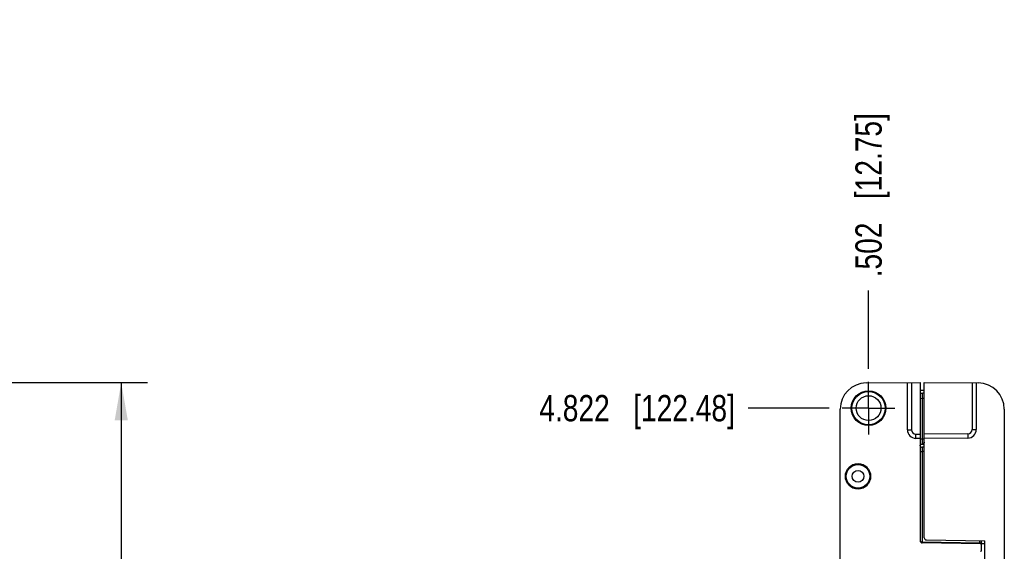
# Model space of a CAD drawing. Header units: inches. Extents: x 0 to 22, y 0 to 17.
# Tile 55 of 57: x 12.5 to 17.1, y 10.9 to 13.5. Entities that reach past the tile are written whole.
import ezdxf

# ---------------------------------------------------------------- set-up
doc = ezdxf.new("R2010")
doc.units = ezdxf.units.IN
doc.header["$LTSCALE"] = 1.21
doc.header["$MEASUREMENT"] = 0
doc.linetypes.add('CENTER', pattern=[0.6, 0.375, -0.075, 0.075, -0.075])
doc.layers.get('0').update_dxf_attribs({"linetype": 'CONTINUOUS'})
doc.layers.add('02___PRT_ALL_AXES', color=7, linetype='CONTINUOUS')
doc.layers.add('DIMENSIONS', color=7, linetype='CONTINUOUS')
doc.styles.get("Standard").update_dxf_attribs({"font": 'txt', "width": 0.8})
doc.dimstyles.new('DIMSTYLE_1', dxfattribs={"dimtxt": 0.125, "dimasz": 0.18, "dimexe": 0.18, "dimexo": 0.0625, "dimgap": 0.09, "dimtad": 0, "dimtih": 1, "dimtoh": 1, "dimdec": 3, "dimzin": 4, "dimdsep": 46, "dimtxsty": 'STANDARD', "dimblk": '_FILLED', "dimblk1": '_FILLED', "dimblk2": '_FILLED', "dimcen": 0.09, "dimadec": 0, "dimazin": 0, "dimtp": 0.01, "dimtm": 0.01, "dimtfac": 1, "dimtdec": 3, "dimtofl": 0, "dimtmove": 0, "dimatfit": 3, "dimldrblk": '_FILLED', "dimfxl": 1, "dimtolj": 1, "dimtzin": 4, "dimarcsym": 0})
doc.dimstyles.new('DIMSTYLE_2', dxfattribs={"dimtxt": 0.125, "dimasz": 0.18, "dimexe": 0.18, "dimexo": 0.0625, "dimgap": 0.09, "dimtad": 0, "dimtih": 1, "dimtoh": 1, "dimdec": 3, "dimzin": 4, "dimdsep": 46, "dimtxsty": 'STANDARD', "dimblk": '_FILLED', "dimblk1": '_FILLED', "dimblk2": '_FILLED', "dimcen": 0.09, "dimadec": 0, "dimazin": 0, "dimtp": 0.01, "dimtm": 0.01, "dimtfac": 1, "dimtdec": 3, "dimtofl": 0, "dimtmove": 0, "dimatfit": 3, "dimldrblk": '_FILLED', "dimfxl": 1, "dimtolj": 1, "dimtzin": 4, "dimarcsym": 0})

# ---------------------------------------------------------------- blocks, each defined once
blk = doc.blocks.new('*D0')
at = {"layer": 'DIMENSIONS', "color": 2, "linetype": 'CONTINUOUS'}
blk.add_line((16.3099, 11.6164), (15.925, 11.6164), dxfattribs=at)
at = {"layer": 'DIMENSIONS', "color": 2, "linetype": 'CONTINUOUS', "insert": (15.8625, 11.6789), "char_height": 0.125, "width": 1.425, "attachment_point": 3, "line_spacing_factor": 0.9}
blk.add_mtext('4.822{\\Ftxt.shx;\\W1.000000;\\H0.125000; }[122.48]', dxfattribs=at)
blk = doc.blocks.new('_FILLED')
at = {"color": 0, "linetype": 'BYBLOCK'}
blk.add_solid([(0, 0), (-1, 0.174), (-1, -0.174)], dxfattribs=at)
blk = doc.blocks.new('*D2')
at = {"layer": 'DIMENSIONS', "color": 2, "linetype": 'CONTINUOUS'}
blk.add_line((16.4975, 11.804), (16.4975, 12.1759), dxfattribs=at)
at = {"layer": 'DIMENSIONS', "color": 2, "linetype": 'CONTINUOUS', "insert": (16.435, 12.2384), "char_height": 0.125, "width": 1.225, "attachment_point": 1, "rotation": 90, "line_spacing_factor": 0.9}
blk.add_mtext('.502{\\Ftxt.shx;\\W1.000000;\\H0.125000; }[12.75]', dxfattribs=at)
blk = doc.blocks.new('*D5')
at = {"layer": 'DIMENSIONS', "color": 2, "linetype": 'CONTINUOUS'}
for p, q in [((11.6767, 11.7379), (13.0718, 11.7379)), ((12.9468, 11.7379), (12.9468, 9.3303)), ((12.9468, 6.6728), (12.9468, 9.0803)), ((11.6767, 6.6728), (13.0718, 6.6728))]:
    blk.add_line(p, q, dxfattribs=at)
at = {"layer": 'DIMENSIONS', "color": 2, "linetype": 'CONTINUOUS', "xscale": 0.18, "yscale": 0.18, "zscale": 0.18}
for p, rotation in [((12.9468, 11.7379), 90), ((12.9468, 6.6728), 270)]:
    blk.add_blockref('_FILLED', p, dxfattribs=dict(at, rotation=rotation))
at = {"layer": 'DIMENSIONS', "color": 2, "linetype": 'CONTINUOUS', "insert": (12.9468, 9.2678), "char_height": 0.125, "width": 1.425, "attachment_point": 2, "line_spacing_factor": 0.9}
blk.add_mtext('5.065{\\Ftxt.shx;\\W1.000000;\\H0.125000; }[128.65]', dxfattribs=at)

msp = doc.modelspace()

# ---------------------------------------------------------------- linework, layer by layer
at = {"color": 7, "linetype": 'CONTINUOUS'}
for p, q in [((16.4864, 11.7361), (16.7425, 11.7384)), ((16.6825, 11.5128), (16.6825, 11.7379)), ((16.7023, 11.738), (16.7023, 11.5128)), ((16.7425, 11.7384), (16.7425, 10.9858)), ((16.7425, 11.7014), (16.7625, 11.7014)), ((16.7625, 10.9997), (16.7625, 11.7384)), ((16.7625, 11.7384), (17.0186, 11.7361)), ((16.9897, 11.7364), (16.9897, 11.5142)), ((17.0095, 11.7362), (17.0095, 11.5142)), ((16.7425, 11.688), (16.7527, 11.6882)), ((16.7425, 11.663), (16.7527, 11.6632)), ((16.7527, 11.6882), (16.7527, 11.6632)), ((16.7527, 11.6632), (16.7527, 11.4706)), ((16.7527, 11.6632), (16.7625, 11.6632)), ((16.3625, 6.7996), (16.3625, 11.6111)), ((17.1425, 11.6111), (17.1425, 6.7996)), ((16.6825, 11.5128), (16.7023, 11.5128)), ((16.9897, 11.5142), (17.0095, 11.5142)), ((16.7218, 11.4728), (16.722, 11.4928)), ((16.7425, 11.4724), (16.7218, 11.4728)), ((16.722, 11.4928), (16.7425, 11.4924)), ((16.7425, 11.4707), (16.7527, 11.4706)), ((16.7527, 11.4706), (16.7625, 11.4706)), ((16.7527, 11.4706), (16.7527, 11.4456)), ((16.9699, 11.4942), (16.7625, 11.4924)), ((16.9699, 11.4742), (16.7625, 11.4724)), ((16.9699, 11.4942), (16.9699, 11.4742)), ((16.7425, 11.4457), (16.7625, 11.4454)), ((16.7625, 11.4301), (16.7523, 11.4303)), ((16.7523, 11.4303), (16.7523, 11.4103)), ((16.7539, 11.4457), (16.7527, 11.4456)), ((16.7527, 11.4456), (16.7527, 11.4456)), ((16.7527, 11.4456), (16.7546, 11.4455)), ((16.7527, 11.4456), (16.7527, 11.4456)), ((16.7425, 11.4103), (16.7523, 11.4103)), ((16.7523, 11.4103), (16.7523, 10.9808)), ((16.7625, 11.4101), (16.7523, 11.4103)), ((16.4038, 11.3324), (16.4032, 11.3324)), ((16.4919, 11.3324), (16.4913, 11.3324)), ((16.4032, 11.2524), (16.4038, 11.2524)), ((16.4913, 11.2524), (16.4919, 11.2524)), ((16.7523, 10.9808), (17.0247, 10.976)), ((16.7523, 10.9758), (16.7523, 10.9808)), ((17.0296, 10.9709), (16.7523, 10.9758)), ((16.7723, 10.9897), (17.0495, 10.9849)), ((17.0247, 10.9853), (17.0247, 10.976)), ((17.0247, 10.976), (17.0345, 10.9758)), ((17.0247, 10.971), (17.0247, 10.976)), ((17.0345, 10.9407), (17.0345, 10.9851)), ((17.0345, 10.9758), (17.0345, 10.9757)), ((17.0495, 10.9719), (17.0345, 10.9719)), ((17.0495, 7.4259), (17.0495, 10.9849))]:
    msp.add_line(p, q, dxfattribs=at)
for points in [[(16.7442, 11.4348), (16.744, 11.4351), (16.7436, 11.4357), (16.7433, 11.4365), (16.743, 11.4372), (16.7428, 11.4378), (16.7427, 11.4385), (16.7426, 11.4391), (16.7425, 11.4397)], [(17.0345, 10.9745), (17.0345, 10.9747), (17.0345, 10.9757)]]:
    msp.add_lwpolyline(points, dxfattribs=at)
for centre, radius in [((16.4975, 11.6164), 0.0823), ((16.4975, 11.6164), 0.079), ((16.4975, 11.6164), 0.0591), ((16.4475, 11.2924), 0.06), ((16.4475, 11.2924), 0.056), ((16.4475, 11.2924), 0.028)]:
    msp.add_circle(centre, radius, dxfattribs=at)
for centre, radius, start, end in [((16.4875, 11.6111), 0.125, 90.5, 180), ((16.7525, 11.6982), 0.01, 271, 359.9998), ((17.0175, 11.6111), 0.125, 0, 89.5), ((16.7225, 11.5128), 0.04, 180, 269), ((16.7223, 11.5128), 0.02, 180.0036, 268.9966), ((16.9695, 11.5142), 0.04, 270.5, 360), ((16.9697, 11.5142), 0.02, 270.5037, 359.9962), ((16.7525, 11.4403), 0.01, 182.0111, 269), ((16.4475, 11.2924), 0.0597, 42.0587, 137.9413), ((16.4475, 11.2924), 0.0593, 42.4453, 137.5547), ((16.4475, 11.2924), 0.0597, 222.0587, 317.9413), ((16.4475, 11.2924), 0.0593, 222.4453, 317.5547), ((16.7725, 10.9997), 0.01, 180, 269), ((16.7525, 10.9858), 0.01, 180, 269), ((17.0295, 10.9659), 0.005, 0, 89), ((17.0295, 10.9407), 0.005, 271, 360)]:
    msp.add_arc(centre, radius, start, end, dxfattribs=at)
for points in [[(16.7527, 11.4456), (16.7527, 11.4456), (16.7527, 11.4456), (16.7527, 11.4456)], [(17.0345, 10.9757), (17.0345, 10.9757), (17.0345, 10.9757), (17.0345, 10.9757)]]:
    msp.add_open_spline(points, degree=3, dxfattribs=at)
for points, knots in [([(16.7576, 11.448), (16.7575, 11.4479), (16.7572, 11.4476), (16.7568, 11.4473), (16.7565, 11.4471), (16.7562, 11.4468), (16.7558, 11.4466), (16.7553, 11.4463), (16.7547, 11.446), (16.7543, 11.4458), (16.7539, 11.4457)], [0, 0, 0, 0, 0.142039, 0.279474, 0.346269, 0.411688, 0.538492, 0.660376, 0.777792, 1, 1, 1, 1]), ([(16.7625, 11.4552), (16.7625, 11.4551), (16.7625, 11.4548), (16.7624, 11.4545), (16.7623, 11.4542), (16.7622, 11.4539), (16.762, 11.4535), (16.7617, 11.453), (16.7614, 11.4526), (16.7611, 11.4521), (16.7608, 11.4516), (16.7604, 11.4511), (16.76, 11.4507), (16.7596, 11.4502), (16.7592, 11.4497), (16.7588, 11.4493), (16.7583, 11.4487), (16.7579, 11.4483), (16.7576, 11.448)], [0, 0, 0, 0, 0.045388, 0.094165, 0.119977, 0.146754, 0.203113, 0.262918, 0.325646, 0.390737, 0.457627, 0.525783, 0.59469, 0.663869, 0.732872, 0.801321, 0.868859, 1, 1, 1, 1]), ([(16.7425, 10.9858), (16.7425, 10.9857), (16.7425, 10.9856), (16.7426, 10.9852), (16.7427, 10.9849), (16.7429, 10.9844), (16.7432, 10.984), (16.7436, 10.9835), (16.744, 10.9831), (16.7446, 10.9827), (16.7452, 10.9824), (16.7459, 10.982), (16.7465, 10.9818), (16.7471, 10.9816), (16.7475, 10.9815), (16.7479, 10.9813), (16.7484, 10.9812), (16.7489, 10.9811), (16.7493, 10.981), (16.7498, 10.981), (16.7503, 10.9809), (16.7508, 10.9809), (16.7513, 10.9808), (16.7518, 10.9808), (16.7522, 10.9808), (16.7523, 10.9808)], [0, 0, 0, 0, 0.019339, 0.038759, 0.078479, 0.120189, 0.164679, 0.21258, 0.26438, 0.320397, 0.380815, 0.445676, 0.514903, 0.551092, 0.588279, 0.626413, 0.665437, 0.705284, 0.745878, 0.787138, 0.82897, 0.871278, 0.913958, 0.956905, 1, 1, 1, 1]), ([(17.033, 10.9733), (17.0328, 10.9732), (17.0326, 10.973), (17.0323, 10.9728), (17.0321, 10.9726), (17.0319, 10.9724), (17.0316, 10.9722), (17.0314, 10.972), (17.0312, 10.9718), (17.0309, 10.9716), (17.0307, 10.9715), (17.0305, 10.9713), (17.0303, 10.9712), (17.0302, 10.9711), (17.0301, 10.9711), (17.03, 10.9711), (17.0299, 10.971), (17.0299, 10.971), (17.0297, 10.971), (17.0297, 10.9709), (17.0296, 10.9709)], [0, 0, 0, 0, 0.139523, 0.211134, 0.283409, 0.355801, 0.427768, 0.498807, 0.56843, 0.636122, 0.701281, 0.763046, 0.820453, 0.847217, 0.872628, 0.896739, 0.91963, 0.94134, 0.961912, 1, 1, 1, 1]), ([(17.0345, 10.9757), (17.0345, 10.9756), (17.0345, 10.9755), (17.0345, 10.9753), (17.0344, 10.9751), (17.0343, 10.9749), (17.0341, 10.9746), (17.0339, 10.9743), (17.0336, 10.974), (17.0333, 10.9736), (17.0331, 10.9734), (17.033, 10.9733)], [0, 0, 0, 0, 0.092433, 0.142571, 0.195341, 0.308478, 0.430976, 0.561626, 0.700162, 0.846438, 1, 1, 1, 1])]:
    msp.add_open_spline(points, degree=3, knots=knots, dxfattribs=at)
at = {"layer": '02___PRT_ALL_AXES', "color": 7, "linetype": 'CENTER'}
for q in [(16.4975, 11.7415), (16.3724, 11.6164), (16.4975, 11.4913), (16.6226, 11.6164)]:
    msp.add_line((16.4975, 11.6164), q, dxfattribs=at)

# ---------------------------------------------------------------- dimensions: what is measured, and where the dimension line sits
at = {"layer": 'DIMENSIONS', "color": 2, "linetype": 'CONTINUOUS'}
for feature_location, offset, dtype, picture, middle in [((16.4975, 11.804), (0, 0.3719), 1, '*D2', (16.4975, 12.8509)), ((16.3099, 11.6164), (-0.3849, 0), 0, '*D0', (14.85, 11.6164))]:
    dim = msp.add_ordinate_dim(feature_location=feature_location, offset=offset, dtype=dtype, origin=(16.9995, 6.7944), dimstyle='DIMSTYLE_1', dxfattribs=at)
    dim.commit()
    dim.dimension.update_dxf_attribs({"geometry": picture, "text_midpoint": middle})
dim = msp.add_linear_dim(base=(12.9468, 11.7379), p1=(11.6767, 6.6728), p2=(11.6767, 11.7379), angle=90, dimstyle='DIMSTYLE_2', dxfattribs=at)
dim.commit()
dim.dimension.update_dxf_attribs({"geometry": '*D5', "text_midpoint": (12.7968, 9.2053), "dimtype": 160})

doc.saveas('drawing.dxf')
